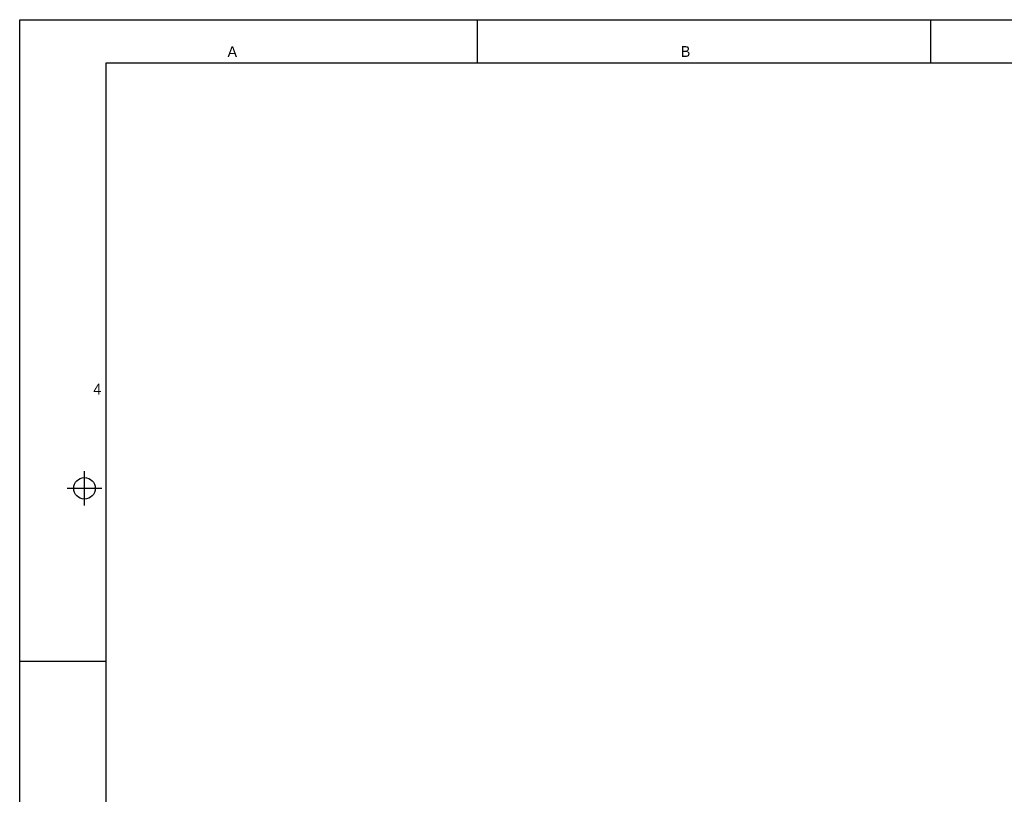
# Model space of a CAD drawing. Header units: millimetres. Extents: x 0 to 841, y 0 to 594.
# Tile 92 of 237: x 0 to 228, y 415 to 594. Entities that reach past the tile are written whole.
import ezdxf

# ---------------------------------------------------------------- set-up
doc = ezdxf.new("R2010")
doc.units = ezdxf.units.MM
doc.header["$LTSCALE"] = 46.255
doc.layers.get('0').update_dxf_attribs({"linetype": 'CONTINUOUS'})
doc.styles.add('TEXTSTYLE_2', font='trium.ttf')

msp = doc.modelspace()

# ---------------------------------------------------------------- linework, layer by layer
at = {"color": 2, "linetype": 'CONTINUOUS'}
for p, q in [((0, 0), (0, 594)), ((0, 594), (841, 594)), ((106, 584), (106, 594)), ((15, 481.5), (15, 489.5)), ((11, 485.5), (19, 485.5)), ((0, 445.5), (20, 445.5))]:
    msp.add_line(p, q, dxfattribs=at)
at = {"color": 7, "linetype": 'CONTINUOUS'}
for p, q in [((211, 584), (211, 594)), ((20, 10), (20, 584)), ((20, 584), (817.21398, 584))]:
    msp.add_line(p, q, dxfattribs=at)
msp.add_circle((15, 485.5), 2.50062, dxfattribs=at)

# ---------------------------------------------------------------- texts
at = {"color": 2, "linetype": 'CONTINUOUS', "char_height": 2.5, "attachment_point": 2, "line_spacing_factor": 0.9, "style": 'TEXTSTYLE_2'}
for s, insert, width in [('A', (49.2338, 587.82977), 2.3055556), ('B', (154.19009, 587.87931), 2.3703704), ('4', (17.95898, 509.70712), 1.9166667)]:
    msp.add_mtext(s, dxfattribs=dict(at, insert=insert, width=width))

doc.saveas('drawing.dxf')
